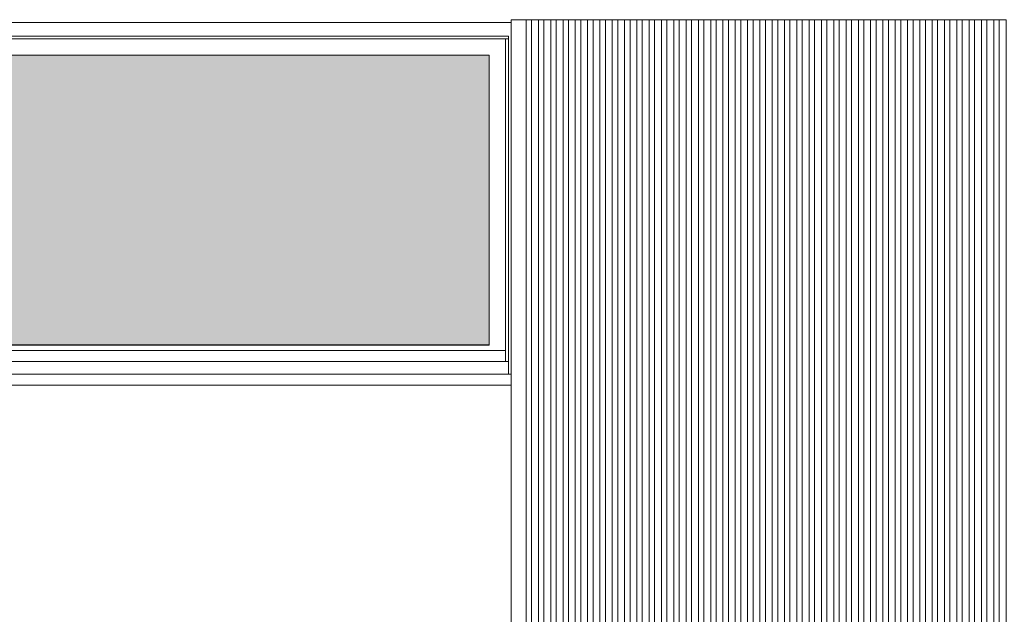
# Model space of a CAD drawing. Header units: millimetres. Extents: x 27350 to 76432, y -300 to 6935.
# Tile 10 of 43: x 46021 to 49622, y 1875 to 4050. Entities that reach past the tile are written whole.
import ezdxf

# ---------------------------------------------------------------- set-up
doc = ezdxf.new("R2010")
doc.units = ezdxf.units.MM
doc.header["$MEASUREMENT"] = 0
doc.layers.add('Nouveau_Charpente _ Bardage.Charp_Couv_Zinc', color=7, linetype='Continuous')
doc.layers.add('Nouveau_Fenêtres ARCHICAD', color=7, linetype='Continuous')

# ---------------------------------------------------------------- blocks, each defined once
blk = doc.blocks.new('Élément de coupe_53')
at = {"layer": 'Nouveau_Fenêtres ARCHICAD', "color": 7, "linetype": 'Continuous', "lineweight": 15}
blk.add_line((47808.3, 2800), (42928.3, 2800), dxfattribs=at)
blk = doc.blocks.new('Élément de coupe_56')
at = {"layer": 'Nouveau_Fenêtres ARCHICAD', "linetype": 'Continuous', "lineweight": 0, "true_color": 0xbbbbbb}
blk.add_hatch(color=9, dxfattribs=at).paths.add_polyline_path([(47738.3, 3920), (42998.3, 3920), (42998.3, 2860.1), (47738.3, 2860.1)])
at = {"layer": 'Nouveau_Fenêtres ARCHICAD', "linetype": 'Continuous', "lineweight": 0, "true_color": 0x9b9b9b}
blk.add_hatch(color=253, dxfattribs=at).paths.add_polyline_path([(42998.3, 3920), (42998.3, 2860.1), (43046.3, 2860.1), (43046.3, 3873.2), (47738.3, 3873.2), (47738.3, 3920)])
at = {"layer": 'Nouveau_Fenêtres ARCHICAD', "color": 21, "linetype": 'Continuous', "lineweight": 15, "true_color": 0xff9954}
for p, q in [((42898.3, 4040), (47818.3, 4040)), ((47808.3, 3990), (42928.3, 3990)), ((42938.3, 3980), (47798.3, 3980)), ((47798.3, 3980), (47808.3, 3980)), ((47798.3, 2800), (47798.3, 3980)), ((47808.3, 2752.8), (47808.3, 3990)), ((47738.3, 3920), (42998.3, 3920)), ((47738.3, 2860), (47738.3, 3920)), ((47738.3, 2860.1), (42998.3, 2860.1)), ((42998.3, 2860), (47738.3, 2860)), ((42938.3, 2840), (47798.3, 2840)), ((42918.3, 2752.8), (47818.3, 2752.8)), ((42918.3, 2712.8), (47818.3, 2712.8))]:
    blk.add_line(p, q, dxfattribs=at)
blk = doc.blocks.new('Élément de coupe_166')
at = {"layer": 'Nouveau_Charpente _ Bardage.Charp_Couv_Zinc', "color": 15, "linetype": 'Continuous', "lineweight": 15}
blk.add_line((48638.3, 4050), (48658.3, 4050), dxfattribs=at)
blk = doc.blocks.new('Élément de coupe_167')
at = {"layer": 'Nouveau_Charpente _ Bardage.Charp_Couv_Zinc', "color": 33, "linetype": 'Continuous', "lineweight": 15, "true_color": 0xc1976c}
for p, q in [((48658.3, 4050), (48683.3, 4050)), ((48658.3, 3150), (48658.3, 4050)), ((48683.3, 4050), (48683.3, 3150)), ((48658.3, 216), (48658.3, 3150)), ((48683.3, 3150), (48683.3, 216))]:
    blk.add_line(p, q, dxfattribs=at)
blk = doc.blocks.new('Élément de coupe_168')
at = {"layer": 'Nouveau_Charpente _ Bardage.Charp_Couv_Zinc', "color": 33, "linetype": 'Continuous', "lineweight": 15, "true_color": 0xc1976c}
for p, q in [((48613.3, 4050), (48638.3, 4050)), ((48613.3, 3150), (48613.3, 4050)), ((48638.3, 4050), (48638.3, 3150)), ((48613.3, 216), (48613.3, 3150)), ((48638.3, 3150), (48638.3, 216))]:
    blk.add_line(p, q, dxfattribs=at)
blk = doc.blocks.new('Élément de coupe_169')
at = {"layer": 'Nouveau_Charpente _ Bardage.Charp_Couv_Zinc', "color": 15, "linetype": 'Continuous', "lineweight": 15}
blk.add_line((48593.3, 4050), (48613.3, 4050), dxfattribs=at)
blk = doc.blocks.new('Élément de coupe_170')
at = {"layer": 'Nouveau_Charpente _ Bardage.Charp_Couv_Zinc', "color": 33, "linetype": 'Continuous', "lineweight": 15, "true_color": 0xc1976c}
for p, q in [((48568.3, 4050), (48593.3, 4050)), ((48568.3, 3150), (48568.3, 4050)), ((48593.3, 4050), (48593.3, 3150)), ((48568.3, 216), (48568.3, 3150)), ((48593.3, 3150), (48593.3, 216))]:
    blk.add_line(p, q, dxfattribs=at)
blk = doc.blocks.new('Élément de coupe_171')
at = {"layer": 'Nouveau_Charpente _ Bardage.Charp_Couv_Zinc', "color": 15, "linetype": 'Continuous', "lineweight": 15}
blk.add_line((48548.3, 4050), (48568.3, 4050), dxfattribs=at)
blk = doc.blocks.new('Élément de coupe_172')
at = {"layer": 'Nouveau_Charpente _ Bardage.Charp_Couv_Zinc', "color": 33, "linetype": 'Continuous', "lineweight": 15, "true_color": 0xc1976c}
for p, q in [((48523.3, 4050), (48548.3, 4050)), ((48523.3, 3150), (48523.3, 4050)), ((48548.3, 4050), (48548.3, 3150)), ((48523.3, 216), (48523.3, 3150)), ((48548.3, 3150), (48548.3, 216))]:
    blk.add_line(p, q, dxfattribs=at)
blk = doc.blocks.new('Élément de coupe_173')
at = {"layer": 'Nouveau_Charpente _ Bardage.Charp_Couv_Zinc', "color": 15, "linetype": 'Continuous', "lineweight": 15}
blk.add_line((48503.3, 4050), (48523.3, 4050), dxfattribs=at)
blk = doc.blocks.new('Élément de coupe_174')
at = {"layer": 'Nouveau_Charpente _ Bardage.Charp_Couv_Zinc', "color": 33, "linetype": 'Continuous', "lineweight": 15, "true_color": 0xc1976c}
for p, q in [((48478.3, 4050), (48503.3, 4050)), ((48478.3, 3150), (48478.3, 4050)), ((48503.3, 4050), (48503.3, 3150)), ((48478.3, 216), (48478.3, 3150)), ((48503.3, 3150), (48503.3, 216))]:
    blk.add_line(p, q, dxfattribs=at)
blk = doc.blocks.new('Élément de coupe_175')
at = {"layer": 'Nouveau_Charpente _ Bardage.Charp_Couv_Zinc', "color": 15, "linetype": 'Continuous', "lineweight": 15}
blk.add_line((48458.3, 4050), (48478.3, 4050), dxfattribs=at)
blk = doc.blocks.new('Élément de coupe_176')
at = {"layer": 'Nouveau_Charpente _ Bardage.Charp_Couv_Zinc', "color": 33, "linetype": 'Continuous', "lineweight": 15, "true_color": 0xc1976c}
for p, q in [((48433.3, 4050), (48458.3, 4050)), ((48433.3, 3150), (48433.3, 4050)), ((48458.3, 4050), (48458.3, 3150)), ((48433.3, 216), (48433.3, 3150)), ((48458.3, 3150), (48458.3, 216))]:
    blk.add_line(p, q, dxfattribs=at)
blk = doc.blocks.new('Élément de coupe_177')
at = {"layer": 'Nouveau_Charpente _ Bardage.Charp_Couv_Zinc', "color": 15, "linetype": 'Continuous', "lineweight": 15}
blk.add_line((48413.3, 4050), (48433.3, 4050), dxfattribs=at)
blk = doc.blocks.new('Élément de coupe_178')
at = {"layer": 'Nouveau_Charpente _ Bardage.Charp_Couv_Zinc', "color": 33, "linetype": 'Continuous', "lineweight": 15, "true_color": 0xc1976c}
for p, q in [((48388.3, 4050), (48413.3, 4050)), ((48388.3, 3150), (48388.3, 4050)), ((48413.3, 4050), (48413.3, 3150)), ((48388.3, 216), (48388.3, 3150)), ((48413.3, 3150), (48413.3, 216))]:
    blk.add_line(p, q, dxfattribs=at)
blk = doc.blocks.new('Élément de coupe_179')
at = {"layer": 'Nouveau_Charpente _ Bardage.Charp_Couv_Zinc', "color": 15, "linetype": 'Continuous', "lineweight": 15}
blk.add_line((48368.3, 4050), (48388.3, 4050), dxfattribs=at)
blk = doc.blocks.new('Élément de coupe_180')
at = {"layer": 'Nouveau_Charpente _ Bardage.Charp_Couv_Zinc', "color": 33, "linetype": 'Continuous', "lineweight": 15, "true_color": 0xc1976c}
for p, q in [((48343.3, 4050), (48368.3, 4050)), ((48343.3, 3150), (48343.3, 4050)), ((48368.3, 4050), (48368.3, 3150)), ((48343.3, 216), (48343.3, 3150)), ((48368.3, 3150), (48368.3, 216))]:
    blk.add_line(p, q, dxfattribs=at)
blk = doc.blocks.new('Élément de coupe_181')
at = {"layer": 'Nouveau_Charpente _ Bardage.Charp_Couv_Zinc', "color": 15, "linetype": 'Continuous', "lineweight": 15}
blk.add_line((48323.3, 4050), (48343.3, 4050), dxfattribs=at)
blk = doc.blocks.new('Élément de coupe_182')
at = {"layer": 'Nouveau_Charpente _ Bardage.Charp_Couv_Zinc', "color": 33, "linetype": 'Continuous', "lineweight": 15, "true_color": 0xc1976c}
for p, q in [((48298.3, 4050), (48323.3, 4050)), ((48298.3, 3150), (48298.3, 4050)), ((48323.3, 4050), (48323.3, 3150)), ((48298.3, 216), (48298.3, 3150)), ((48323.3, 3150), (48323.3, 216))]:
    blk.add_line(p, q, dxfattribs=at)
blk = doc.blocks.new('Élément de coupe_183')
at = {"layer": 'Nouveau_Charpente _ Bardage.Charp_Couv_Zinc', "color": 15, "linetype": 'Continuous', "lineweight": 15}
blk.add_line((48278.3, 4050), (48298.3, 4050), dxfattribs=at)
blk = doc.blocks.new('Élément de coupe_184')
at = {"layer": 'Nouveau_Charpente _ Bardage.Charp_Couv_Zinc', "color": 33, "linetype": 'Continuous', "lineweight": 15, "true_color": 0xc1976c}
for p, q in [((48253.3, 4050), (48278.3, 4050)), ((48253.3, 3150), (48253.3, 4050)), ((48278.3, 4050), (48278.3, 3150)), ((48253.3, 216), (48253.3, 3150)), ((48278.3, 3150), (48278.3, 216))]:
    blk.add_line(p, q, dxfattribs=at)
blk = doc.blocks.new('Élément de coupe_185')
at = {"layer": 'Nouveau_Charpente _ Bardage.Charp_Couv_Zinc', "color": 15, "linetype": 'Continuous', "lineweight": 15}
blk.add_line((48233.3, 4050), (48253.3, 4050), dxfattribs=at)
blk = doc.blocks.new('Élément de coupe_186')
at = {"layer": 'Nouveau_Charpente _ Bardage.Charp_Couv_Zinc', "color": 33, "linetype": 'Continuous', "lineweight": 15, "true_color": 0xc1976c}
for p, q in [((48208.3, 4050), (48233.3, 4050)), ((48208.3, 3150), (48208.3, 4050)), ((48233.3, 4050), (48233.3, 3150)), ((48208.3, 216), (48208.3, 3150)), ((48233.3, 3150), (48233.3, 216))]:
    blk.add_line(p, q, dxfattribs=at)
blk = doc.blocks.new('Élément de coupe_187')
at = {"layer": 'Nouveau_Charpente _ Bardage.Charp_Couv_Zinc', "color": 15, "linetype": 'Continuous', "lineweight": 15}
blk.add_line((48188.3, 4050), (48208.3, 4050), dxfattribs=at)
blk = doc.blocks.new('Élément de coupe_188')
at = {"layer": 'Nouveau_Charpente _ Bardage.Charp_Couv_Zinc', "color": 33, "linetype": 'Continuous', "lineweight": 15, "true_color": 0xc1976c}
for p, q in [((48163.3, 4050), (48188.3, 4050)), ((48163.3, 3150), (48163.3, 4050)), ((48188.3, 4050), (48188.3, 3150)), ((48163.3, 216), (48163.3, 3150)), ((48188.3, 3150), (48188.3, 216))]:
    blk.add_line(p, q, dxfattribs=at)
blk = doc.blocks.new('Élément de coupe_189')
at = {"layer": 'Nouveau_Charpente _ Bardage.Charp_Couv_Zinc', "color": 15, "linetype": 'Continuous', "lineweight": 15}
blk.add_line((48143.3, 4050), (48163.3, 4050), dxfattribs=at)
blk = doc.blocks.new('Élément de coupe_190')
at = {"layer": 'Nouveau_Charpente _ Bardage.Charp_Couv_Zinc', "color": 33, "linetype": 'Continuous', "lineweight": 15, "true_color": 0xc1976c}
for p, q in [((48118.3, 4050), (48143.3, 4050)), ((48118.3, 3150), (48118.3, 4050)), ((48143.3, 4050), (48143.3, 3150)), ((48118.3, 216), (48118.3, 3150)), ((48143.3, 3150), (48143.3, 216))]:
    blk.add_line(p, q, dxfattribs=at)
blk = doc.blocks.new('Élément de coupe_191')
at = {"layer": 'Nouveau_Charpente _ Bardage.Charp_Couv_Zinc', "color": 15, "linetype": 'Continuous', "lineweight": 15}
blk.add_line((48098.3, 4050), (48118.3, 4050), dxfattribs=at)
blk = doc.blocks.new('Élément de coupe_192')
at = {"layer": 'Nouveau_Charpente _ Bardage.Charp_Couv_Zinc', "color": 33, "linetype": 'Continuous', "lineweight": 15, "true_color": 0xc1976c}
for p, q in [((48073.3, 4050), (48098.3, 4050)), ((48073.3, 3150), (48073.3, 4050)), ((48098.3, 4050), (48098.3, 3150)), ((48073.3, 216), (48073.3, 3150)), ((48098.3, 3150), (48098.3, 216))]:
    blk.add_line(p, q, dxfattribs=at)
blk = doc.blocks.new('Élément de coupe_193')
at = {"layer": 'Nouveau_Charpente _ Bardage.Charp_Couv_Zinc', "color": 15, "linetype": 'Continuous', "lineweight": 15}
blk.add_line((48053.3, 4050), (48073.3, 4050), dxfattribs=at)
blk = doc.blocks.new('Élément de coupe_194')
at = {"layer": 'Nouveau_Charpente _ Bardage.Charp_Couv_Zinc', "color": 33, "linetype": 'Continuous', "lineweight": 15, "true_color": 0xc1976c}
for p, q in [((48028.3, 4050), (48053.3, 4050)), ((48028.3, 3150), (48028.3, 4050)), ((48053.3, 4050), (48053.3, 3150)), ((48028.3, 216), (48028.3, 3150)), ((48053.3, 3150), (48053.3, 216))]:
    blk.add_line(p, q, dxfattribs=at)
blk = doc.blocks.new('Élément de coupe_195')
at = {"layer": 'Nouveau_Charpente _ Bardage.Charp_Couv_Zinc', "color": 15, "linetype": 'Continuous', "lineweight": 15}
blk.add_line((48008.3, 4050), (48028.3, 4050), dxfattribs=at)
blk = doc.blocks.new('Élément de coupe_196')
at = {"layer": 'Nouveau_Charpente _ Bardage.Charp_Couv_Zinc', "color": 33, "linetype": 'Continuous', "lineweight": 15, "true_color": 0xc1976c}
for p, q in [((47983.3, 4050), (48008.3, 4050)), ((47983.3, 3150), (47983.3, 4050)), ((48008.3, 4050), (48008.3, 3150)), ((47983.3, 216), (47983.3, 3150)), ((48008.3, 3150), (48008.3, 216))]:
    blk.add_line(p, q, dxfattribs=at)
blk = doc.blocks.new('Élément de coupe_197')
at = {"layer": 'Nouveau_Charpente _ Bardage.Charp_Couv_Zinc', "color": 15, "linetype": 'Continuous', "lineweight": 15}
blk.add_line((47963.3, 4050), (47983.3, 4050), dxfattribs=at)
blk = doc.blocks.new('Élément de coupe_198')
at = {"layer": 'Nouveau_Charpente _ Bardage.Charp_Couv_Zinc', "color": 33, "linetype": 'Continuous', "lineweight": 15, "true_color": 0xc1976c}
for p, q in [((47938.3, 4050), (47963.3, 4050)), ((47938.3, 3150), (47938.3, 4050)), ((47963.3, 4050), (47963.3, 3150)), ((47938.3, 216), (47938.3, 3150)), ((47963.3, 3150), (47963.3, 216))]:
    blk.add_line(p, q, dxfattribs=at)
blk = doc.blocks.new('Élément de coupe_199')
at = {"layer": 'Nouveau_Charpente _ Bardage.Charp_Couv_Zinc', "color": 15, "linetype": 'Continuous', "lineweight": 15}
blk.add_line((47918.3, 4050), (47938.3, 4050), dxfattribs=at)
blk = doc.blocks.new('Élément de coupe_200')
at = {"layer": 'Nouveau_Charpente _ Bardage.Charp_Couv_Zinc', "color": 33, "linetype": 'Continuous', "lineweight": 15, "true_color": 0xc1976c}
for p, q in [((47893.3, 4050), (47918.3, 4050)), ((47893.3, 3150), (47893.3, 4050)), ((47918.3, 4050), (47918.3, 3150)), ((47893.3, 216), (47893.3, 3150)), ((47918.3, 3150), (47918.3, 216))]:
    blk.add_line(p, q, dxfattribs=at)
blk = doc.blocks.new('Élément de coupe_201')
at = {"layer": 'Nouveau_Charpente _ Bardage.Charp_Couv_Zinc', "color": 15, "linetype": 'Continuous', "lineweight": 15}
blk.add_line((49538.3, 4050), (49558.3, 4050), dxfattribs=at)
blk = doc.blocks.new('Élément de coupe_202')
at = {"layer": 'Nouveau_Charpente _ Bardage.Charp_Couv_Zinc', "color": 15, "linetype": 'Continuous', "lineweight": 15}
blk.add_line((47873.3, 4050), (47893.3, 4050), dxfattribs=at)
blk = doc.blocks.new('Élément de coupe_204')
at = {"layer": 'Nouveau_Charpente _ Bardage.Charp_Couv_Zinc', "color": 33, "linetype": 'Continuous', "lineweight": 15, "true_color": 0xc1976c}
for p, q in [((47848.3, 4050), (47873.3, 4050)), ((47873.3, 4050), (47873.3, 3150)), ((47873.3, 3150), (47873.3, 216))]:
    blk.add_line(p, q, dxfattribs=at)
blk = doc.blocks.new('Élément de coupe_209')
at = {"layer": 'Nouveau_Charpente _ Bardage.Charp_Couv_Zinc', "color": 15, "linetype": 'Continuous', "lineweight": 15}
blk.add_line((48683.3, 4050), (48703.3, 4050), dxfattribs=at)
blk = doc.blocks.new('Élément de coupe_210')
at = {"layer": 'Nouveau_Charpente _ Bardage.Charp_Couv_Zinc', "color": 33, "linetype": 'Continuous', "lineweight": 15, "true_color": 0xc1976c}
for p, q in [((49603.3, 4050), (49628.3, 4050)), ((49603.3, 3150), (49603.3, 4050)), ((49628.3, 4050), (49628.3, 3150)), ((49603.3, 216), (49603.3, 3150)), ((49628.3, 3150), (49628.3, 216))]:
    blk.add_line(p, q, dxfattribs=at)
blk = doc.blocks.new('Élément de coupe_211')
at = {"layer": 'Nouveau_Charpente _ Bardage.Charp_Couv_Zinc', "color": 33, "linetype": 'Continuous', "lineweight": 15, "true_color": 0xc1976c}
for p, q in [((48703.3, 4050), (48728.3, 4050)), ((48703.3, 3150), (48703.3, 4050)), ((48728.3, 4050), (48728.3, 3150)), ((48703.3, 216), (48703.3, 3150)), ((48728.3, 3150), (48728.3, 216))]:
    blk.add_line(p, q, dxfattribs=at)
blk = doc.blocks.new('Élément de coupe_212')
at = {"layer": 'Nouveau_Charpente _ Bardage.Charp_Couv_Zinc', "color": 15, "linetype": 'Continuous', "lineweight": 15}
blk.add_line((49583.3, 4050), (49603.3, 4050), dxfattribs=at)
blk = doc.blocks.new('Élément de coupe_213')
at = {"layer": 'Nouveau_Charpente _ Bardage.Charp_Couv_Zinc', "color": 15, "linetype": 'Continuous', "lineweight": 15}
blk.add_line((48728.3, 4050), (48748.3, 4050), dxfattribs=at)
blk = doc.blocks.new('Élément de coupe_214')
at = {"layer": 'Nouveau_Charpente _ Bardage.Charp_Couv_Zinc', "color": 33, "linetype": 'Continuous', "lineweight": 15, "true_color": 0xc1976c}
for p, q in [((49558.3, 4050), (49583.3, 4050)), ((49558.3, 3150), (49558.3, 4050)), ((49583.3, 4050), (49583.3, 3150)), ((49558.3, 216), (49558.3, 3150)), ((49583.3, 3150), (49583.3, 216))]:
    blk.add_line(p, q, dxfattribs=at)
blk = doc.blocks.new('Élément de coupe_215')
at = {"layer": 'Nouveau_Charpente _ Bardage.Charp_Couv_Zinc', "color": 33, "linetype": 'Continuous', "lineweight": 15, "true_color": 0xc1976c}
for p, q in [((48748.3, 4050), (48773.3, 4050)), ((48748.3, 3150), (48748.3, 4050)), ((48773.3, 4050), (48773.3, 3150)), ((48748.3, 216), (48748.3, 3150)), ((48773.3, 3150), (48773.3, 216))]:
    blk.add_line(p, q, dxfattribs=at)
blk = doc.blocks.new('Élément de coupe_216')
at = {"layer": 'Nouveau_Charpente _ Bardage.Charp_Couv_Zinc', "color": 15, "linetype": 'Continuous', "lineweight": 15}
blk.add_line((48773.3, 4050), (48793.3, 4050), dxfattribs=at)
blk = doc.blocks.new('Élément de coupe_217')
at = {"layer": 'Nouveau_Charpente _ Bardage.Charp_Couv_Zinc', "color": 33, "linetype": 'Continuous', "lineweight": 15, "true_color": 0xc1976c}
for p, q in [((49513.3, 4050), (49538.3, 4050)), ((49513.3, 3150), (49513.3, 4050)), ((49538.3, 4050), (49538.3, 3150)), ((49513.3, 216), (49513.3, 3150)), ((49538.3, 3150), (49538.3, 216))]:
    blk.add_line(p, q, dxfattribs=at)
blk = doc.blocks.new('Élément de coupe_218')
at = {"layer": 'Nouveau_Charpente _ Bardage.Charp_Couv_Zinc', "color": 33, "linetype": 'Continuous', "lineweight": 15, "true_color": 0xc1976c}
for p, q in [((48793.3, 4050), (48818.3, 4050)), ((48793.3, 3150), (48793.3, 4050)), ((48818.3, 4050), (48818.3, 3150)), ((48793.3, 216), (48793.3, 3150)), ((48818.3, 3150), (48818.3, 216))]:
    blk.add_line(p, q, dxfattribs=at)
blk = doc.blocks.new('Élément de coupe_219')
at = {"layer": 'Nouveau_Charpente _ Bardage.Charp_Couv_Zinc', "color": 15, "linetype": 'Continuous', "lineweight": 15}
blk.add_line((49493.3, 4050), (49513.3, 4050), dxfattribs=at)
blk = doc.blocks.new('Élément de coupe_220')
at = {"layer": 'Nouveau_Charpente _ Bardage.Charp_Couv_Zinc', "color": 15, "linetype": 'Continuous', "lineweight": 15}
blk.add_line((48818.3, 4050), (48838.3, 4050), dxfattribs=at)
blk = doc.blocks.new('Élément de coupe_221')
at = {"layer": 'Nouveau_Charpente _ Bardage.Charp_Couv_Zinc', "color": 33, "linetype": 'Continuous', "lineweight": 15, "true_color": 0xc1976c}
for p, q in [((49468.3, 4050), (49493.3, 4050)), ((49468.3, 3150), (49468.3, 4050)), ((49493.3, 4050), (49493.3, 3150)), ((49468.3, 216), (49468.3, 3150)), ((49493.3, 3150), (49493.3, 216))]:
    blk.add_line(p, q, dxfattribs=at)
blk = doc.blocks.new('Élément de coupe_222')
at = {"layer": 'Nouveau_Charpente _ Bardage.Charp_Couv_Zinc', "color": 33, "linetype": 'Continuous', "lineweight": 15, "true_color": 0xc1976c}
for p, q in [((48838.3, 4050), (48863.3, 4050)), ((48838.3, 3150), (48838.3, 4050)), ((48863.3, 4050), (48863.3, 3150)), ((48838.3, 216), (48838.3, 3150)), ((48863.3, 3150), (48863.3, 216))]:
    blk.add_line(p, q, dxfattribs=at)
blk = doc.blocks.new('Élément de coupe_223')
at = {"layer": 'Nouveau_Charpente _ Bardage.Charp_Couv_Zinc', "color": 15, "linetype": 'Continuous', "lineweight": 15}
blk.add_line((49448.3, 4050), (49468.3, 4050), dxfattribs=at)
blk = doc.blocks.new('Élément de coupe_224')
at = {"layer": 'Nouveau_Charpente _ Bardage.Charp_Couv_Zinc', "color": 15, "linetype": 'Continuous', "lineweight": 15}
blk.add_line((48863.3, 4050), (48883.3, 4050), dxfattribs=at)
blk = doc.blocks.new('Élément de coupe_225')
at = {"layer": 'Nouveau_Charpente _ Bardage.Charp_Couv_Zinc', "color": 33, "linetype": 'Continuous', "lineweight": 15, "true_color": 0xc1976c}
for p, q in [((49423.3, 4050), (49448.3, 4050)), ((49423.3, 3150), (49423.3, 4050)), ((49448.3, 4050), (49448.3, 3150)), ((49423.3, 216), (49423.3, 3150)), ((49448.3, 3150), (49448.3, 216))]:
    blk.add_line(p, q, dxfattribs=at)
blk = doc.blocks.new('Élément de coupe_226')
at = {"layer": 'Nouveau_Charpente _ Bardage.Charp_Couv_Zinc', "color": 33, "linetype": 'Continuous', "lineweight": 15, "true_color": 0xc1976c}
for p, q in [((48883.3, 4050), (48908.3, 4050)), ((48883.3, 3150), (48883.3, 4050)), ((48908.3, 4050), (48908.3, 3150)), ((48883.3, 216), (48883.3, 3150)), ((48908.3, 3150), (48908.3, 216))]:
    blk.add_line(p, q, dxfattribs=at)
blk = doc.blocks.new('Élément de coupe_227')
at = {"layer": 'Nouveau_Charpente _ Bardage.Charp_Couv_Zinc', "color": 15, "linetype": 'Continuous', "lineweight": 15}
blk.add_line((49403.3, 4050), (49423.3, 4050), dxfattribs=at)
blk = doc.blocks.new('Élément de coupe_228')
at = {"layer": 'Nouveau_Charpente _ Bardage.Charp_Couv_Zinc', "color": 15, "linetype": 'Continuous', "lineweight": 15}
blk.add_line((48908.3, 4050), (48928.3, 4050), dxfattribs=at)
blk = doc.blocks.new('Élément de coupe_229')
at = {"layer": 'Nouveau_Charpente _ Bardage.Charp_Couv_Zinc', "color": 33, "linetype": 'Continuous', "lineweight": 15, "true_color": 0xc1976c}
for p, q in [((49378.3, 4050), (49403.3, 4050)), ((49378.3, 3150), (49378.3, 4050)), ((49403.3, 4050), (49403.3, 3150)), ((49378.3, 216), (49378.3, 3150)), ((49403.3, 3150), (49403.3, 216))]:
    blk.add_line(p, q, dxfattribs=at)
blk = doc.blocks.new('Élément de coupe_230')
at = {"layer": 'Nouveau_Charpente _ Bardage.Charp_Couv_Zinc', "color": 33, "linetype": 'Continuous', "lineweight": 15, "true_color": 0xc1976c}
for p, q in [((48928.3, 4050), (48953.3, 4050)), ((48928.3, 3150), (48928.3, 4050)), ((48953.3, 4050), (48953.3, 3150)), ((48928.3, 216), (48928.3, 3150)), ((48953.3, 3150), (48953.3, 216))]:
    blk.add_line(p, q, dxfattribs=at)
blk = doc.blocks.new('Élément de coupe_231')
at = {"layer": 'Nouveau_Charpente _ Bardage.Charp_Couv_Zinc', "color": 15, "linetype": 'Continuous', "lineweight": 15}
blk.add_line((49358.3, 4050), (49378.3, 4050), dxfattribs=at)
blk = doc.blocks.new('Élément de coupe_232')
at = {"layer": 'Nouveau_Charpente _ Bardage.Charp_Couv_Zinc', "color": 15, "linetype": 'Continuous', "lineweight": 15}
blk.add_line((48953.3, 4050), (48973.3, 4050), dxfattribs=at)
blk = doc.blocks.new('Élément de coupe_233')
at = {"layer": 'Nouveau_Charpente _ Bardage.Charp_Couv_Zinc', "color": 33, "linetype": 'Continuous', "lineweight": 15, "true_color": 0xc1976c}
for p, q in [((49333.3, 4050), (49358.3, 4050)), ((49333.3, 3150), (49333.3, 4050)), ((49358.3, 4050), (49358.3, 3150)), ((49333.3, 216), (49333.3, 3150)), ((49358.3, 3150), (49358.3, 216))]:
    blk.add_line(p, q, dxfattribs=at)
blk = doc.blocks.new('Élément de coupe_234')
at = {"layer": 'Nouveau_Charpente _ Bardage.Charp_Couv_Zinc', "color": 33, "linetype": 'Continuous', "lineweight": 15, "true_color": 0xc1976c}
for p, q in [((48973.3, 4050), (48998.3, 4050)), ((48973.3, 3150), (48973.3, 4050)), ((48998.3, 4050), (48998.3, 3150)), ((48973.3, 216), (48973.3, 3150)), ((48998.3, 3150), (48998.3, 216))]:
    blk.add_line(p, q, dxfattribs=at)
blk = doc.blocks.new('Élément de coupe_235')
at = {"layer": 'Nouveau_Charpente _ Bardage.Charp_Couv_Zinc', "color": 15, "linetype": 'Continuous', "lineweight": 15}
blk.add_line((49313.3, 4050), (49333.3, 4050), dxfattribs=at)
blk = doc.blocks.new('Élément de coupe_236')
at = {"layer": 'Nouveau_Charpente _ Bardage.Charp_Couv_Zinc', "color": 15, "linetype": 'Continuous', "lineweight": 15}
blk.add_line((48998.3, 4050), (49018.3, 4050), dxfattribs=at)
blk = doc.blocks.new('Élément de coupe_237')
at = {"layer": 'Nouveau_Charpente _ Bardage.Charp_Couv_Zinc', "color": 33, "linetype": 'Continuous', "lineweight": 15, "true_color": 0xc1976c}
for p, q in [((49288.3, 4050), (49313.3, 4050)), ((49288.3, 3150), (49288.3, 4050)), ((49313.3, 4050), (49313.3, 3150)), ((49288.3, 216), (49288.3, 3150)), ((49313.3, 3150), (49313.3, 216))]:
    blk.add_line(p, q, dxfattribs=at)
blk = doc.blocks.new('Élément de coupe_238')
at = {"layer": 'Nouveau_Charpente _ Bardage.Charp_Couv_Zinc', "color": 33, "linetype": 'Continuous', "lineweight": 15, "true_color": 0xc1976c}
for p, q in [((49018.3, 4050), (49043.3, 4050)), ((49018.3, 3150), (49018.3, 4050)), ((49043.3, 4050), (49043.3, 3150)), ((49018.3, 216), (49018.3, 3150)), ((49043.3, 3150), (49043.3, 216))]:
    blk.add_line(p, q, dxfattribs=at)
blk = doc.blocks.new('Élément de coupe_239')
at = {"layer": 'Nouveau_Charpente _ Bardage.Charp_Couv_Zinc', "color": 15, "linetype": 'Continuous', "lineweight": 15}
blk.add_line((49268.3, 4050), (49288.3, 4050), dxfattribs=at)
blk = doc.blocks.new('Élément de coupe_240')
at = {"layer": 'Nouveau_Charpente _ Bardage.Charp_Couv_Zinc', "color": 15, "linetype": 'Continuous', "lineweight": 15}
blk.add_line((49043.3, 4050), (49063.3, 4050), dxfattribs=at)
blk = doc.blocks.new('Élément de coupe_241')
at = {"layer": 'Nouveau_Charpente _ Bardage.Charp_Couv_Zinc', "color": 33, "linetype": 'Continuous', "lineweight": 15, "true_color": 0xc1976c}
for p, q in [((49243.3, 4050), (49268.3, 4050)), ((49243.3, 3150), (49243.3, 4050)), ((49268.3, 4050), (49268.3, 3150)), ((49243.3, 216), (49243.3, 3150)), ((49268.3, 3150), (49268.3, 216))]:
    blk.add_line(p, q, dxfattribs=at)
blk = doc.blocks.new('Élément de coupe_242')
at = {"layer": 'Nouveau_Charpente _ Bardage.Charp_Couv_Zinc', "color": 33, "linetype": 'Continuous', "lineweight": 15, "true_color": 0xc1976c}
for p, q in [((49063.3, 4050), (49088.3, 4050)), ((49063.3, 3150), (49063.3, 4050)), ((49088.3, 4050), (49088.3, 3150)), ((49063.3, 216), (49063.3, 3150)), ((49088.3, 3150), (49088.3, 216))]:
    blk.add_line(p, q, dxfattribs=at)
blk = doc.blocks.new('Élément de coupe_243')
at = {"layer": 'Nouveau_Charpente _ Bardage.Charp_Couv_Zinc', "color": 15, "linetype": 'Continuous', "lineweight": 15}
blk.add_line((49223.3, 4050), (49243.3, 4050), dxfattribs=at)
blk = doc.blocks.new('Élément de coupe_244')
at = {"layer": 'Nouveau_Charpente _ Bardage.Charp_Couv_Zinc', "color": 15, "linetype": 'Continuous', "lineweight": 15}
blk.add_line((49088.3, 4050), (49108.3, 4050), dxfattribs=at)
blk = doc.blocks.new('Élément de coupe_245')
at = {"layer": 'Nouveau_Charpente _ Bardage.Charp_Couv_Zinc', "color": 33, "linetype": 'Continuous', "lineweight": 15, "true_color": 0xc1976c}
for p, q in [((49198.3, 4050), (49223.3, 4050)), ((49198.3, 3150), (49198.3, 4050)), ((49223.3, 4050), (49223.3, 3150)), ((49198.3, 216), (49198.3, 3150)), ((49223.3, 3150), (49223.3, 216))]:
    blk.add_line(p, q, dxfattribs=at)
blk = doc.blocks.new('Élément de coupe_246')
at = {"layer": 'Nouveau_Charpente _ Bardage.Charp_Couv_Zinc', "color": 33, "linetype": 'Continuous', "lineweight": 15, "true_color": 0xc1976c}
for p, q in [((49108.3, 4050), (49133.3, 4050)), ((49108.3, 3150), (49108.3, 4050)), ((49133.3, 4050), (49133.3, 3150)), ((49108.3, 216), (49108.3, 3150)), ((49133.3, 3150), (49133.3, 216))]:
    blk.add_line(p, q, dxfattribs=at)
blk = doc.blocks.new('Élément de coupe_247')
at = {"layer": 'Nouveau_Charpente _ Bardage.Charp_Couv_Zinc', "color": 15, "linetype": 'Continuous', "lineweight": 15}
blk.add_line((49178.3, 4050), (49198.3, 4050), dxfattribs=at)
blk = doc.blocks.new('Élément de coupe_248')
at = {"layer": 'Nouveau_Charpente _ Bardage.Charp_Couv_Zinc', "color": 15, "linetype": 'Continuous', "lineweight": 15}
blk.add_line((49133.3, 4050), (49153.3, 4050), dxfattribs=at)
blk = doc.blocks.new('Élément de coupe_249')
at = {"layer": 'Nouveau_Charpente _ Bardage.Charp_Couv_Zinc', "color": 33, "linetype": 'Continuous', "lineweight": 15, "true_color": 0xc1976c}
for p, q in [((49153.3, 4050), (49178.3, 4050)), ((49153.3, 3150), (49153.3, 4050)), ((49178.3, 4050), (49178.3, 3150)), ((49153.3, 216), (49153.3, 3150)), ((49178.3, 3150), (49178.3, 216))]:
    blk.add_line(p, q, dxfattribs=at)
blk = doc.blocks.new('Élément de coupe_250')
at = {"layer": 'Nouveau_Charpente _ Bardage.Charp_Couv_Zinc', "color": 33, "linetype": 'Continuous', "lineweight": 15, "true_color": 0xc1976c}
for p, q in [((47818.3, 4050), (47848.3, 4050)), ((47818.3, 3150), (47818.3, 4050)), ((47818.3, 216), (47818.3, 3150))]:
    blk.add_line(p, q, dxfattribs=at)

msp = doc.modelspace()

# ---------------------------------------------------------------- block references
at = {"layer": 'Nouveau_Charpente _ Bardage.Charp_Couv_Zinc', "lineweight": 0}
for name in ['Élément de coupe_250', 'Élément de coupe_204', 'Élément de coupe_202', 'Élément de coupe_200', 'Élément de coupe_199', 'Élément de coupe_198', 'Élément de coupe_197', 'Élément de coupe_196', 'Élément de coupe_195', 'Élément de coupe_194', 'Élément de coupe_193', 'Élément de coupe_192', 'Élément de coupe_191', 'Élément de coupe_190', 'Élément de coupe_189', 'Élément de coupe_188', 'Élément de coupe_187', 'Élément de coupe_186', 'Élément de coupe_185', 'Élément de coupe_184', 'Élément de coupe_183', 'Élément de coupe_182', 'Élément de coupe_181', 'Élément de coupe_180', 'Élément de coupe_179', 'Élément de coupe_178', 'Élément de coupe_177', 'Élément de coupe_176', 'Élément de coupe_175', 'Élément de coupe_174', 'Élément de coupe_173', 'Élément de coupe_172', 'Élément de coupe_171', 'Élément de coupe_170', 'Élément de coupe_169', 'Élément de coupe_168', 'Élément de coupe_166', 'Élément de coupe_167', 'Élément de coupe_209', 'Élément de coupe_211', 'Élément de coupe_213', 'Élément de coupe_215', 'Élément de coupe_216', 'Élément de coupe_218', 'Élément de coupe_220', 'Élément de coupe_222', 'Élément de coupe_224', 'Élément de coupe_226', 'Élément de coupe_228', 'Élément de coupe_230', 'Élément de coupe_232', 'Élément de coupe_234', 'Élément de coupe_236', 'Élément de coupe_238', 'Élément de coupe_240', 'Élément de coupe_242', 'Élément de coupe_244', 'Élément de coupe_246', 'Élément de coupe_248', 'Élément de coupe_249', 'Élément de coupe_247', 'Élément de coupe_245', 'Élément de coupe_243', 'Élément de coupe_241', 'Élément de coupe_239', 'Élément de coupe_237', 'Élément de coupe_235', 'Élément de coupe_233', 'Élément de coupe_231', 'Élément de coupe_229', 'Élément de coupe_227', 'Élément de coupe_225', 'Élément de coupe_223', 'Élément de coupe_221', 'Élément de coupe_219', 'Élément de coupe_217', 'Élément de coupe_201', 'Élément de coupe_214', 'Élément de coupe_212', 'Élément de coupe_210']:
    msp.add_blockref(name, (0, 0), dxfattribs=at)
at = {"layer": 'Nouveau_Fenêtres ARCHICAD', "lineweight": 0}
for name in ['Élément de coupe_56', 'Élément de coupe_53']:
    msp.add_blockref(name, (0, 0), dxfattribs=at)

doc.saveas('drawing.dxf')
